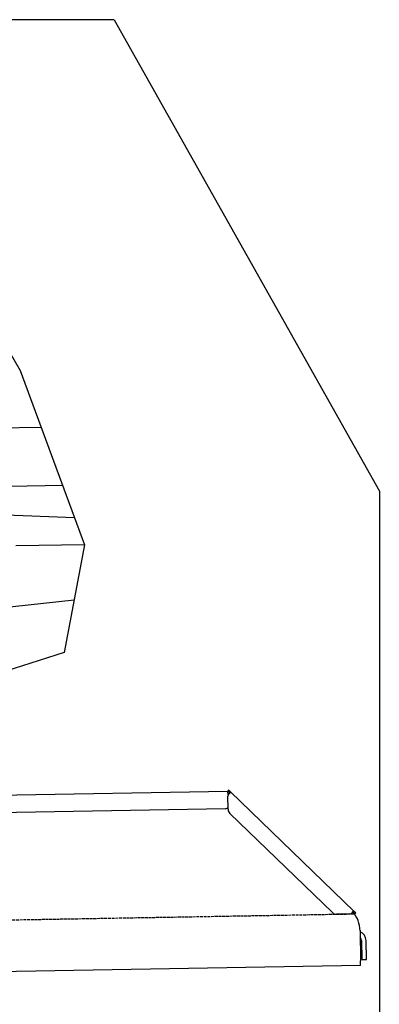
# Model space of a CAD drawing. Extents: x 1073 to 6773, y 5991 to 11616.
# Tile 58 of 58: x 5662 to 6273, y 9945 to 11616. Entities that reach past the tile are written whole.
import ezdxf

# ---------------------------------------------------------------- set-up
doc = ezdxf.new("R2010")
doc.units = 0
doc.linetypes.add('GEN3', pattern=[6.25, 5, -1.25])
doc.layers.get('0').update_dxf_attribs({"linetype": 'CONTINUOUS'})
for name, color, linetype in [('3', 6, 'GEN3'), ('AM_0', 7, 'CONTINUOUS'), ('CAR', 10, 'CONTINUOUS')]:
    doc.layers.add(name, color=color, linetype=linetype)

msp = doc.modelspace()

# ---------------------------------------------------------------- linework, layer by layer
for p, q in [((5822.8, 11615.9), (2672.8, 11615.9)), ((6272.8, 10815.9), (6272.8, 8015.9)), ((4651, 10283), (6015.8, 10306.8)), ((6017, 10308.5), (6015.6, 10307.1)), ((6017.4, 10305.4), (6015.6, 10307.1)), ((6016.1, 10275.9), (6015.7, 10298.4)), ((6016, 10300), (6015.8, 10306.8)), ((6017, 10308.5), (6018.8, 10306.8)), ((6018.9, 10303.9), (6017.4, 10305.4)), ((6018.8, 10306.8), (6020.3, 10305.3)), ((6018.9, 10303.9), (6019.2, 10304.3)), ((6019.2, 10304.3), (6020.3, 10305.3)), ((6020.3, 10305.3), (6229.5, 10103.3)), ((6011.4, 10276.8), (4656.6, 10253.1)), ((6193, 10101), (6019.2, 10268.9)), ((6222.7, 10098.5), (6200.2, 10098.1)), ((6228.5, 10102.3), (6228.1, 10101.9)), ((6229.6, 10100.4), (6228.1, 10101.9)), ((6229.5, 10103.3), (6228.5, 10102.3)), ((6229.5, 10103.3), (6231, 10101.9)), ((6231.4, 10098.7), (6229.6, 10100.4)), ((6231, 10101.9), (6232.8, 10100.1)), ((6231.4, 10098.7), (6232.8, 10100.1)), ((6240, 10070), (6240.9, 10018.7)), ((6242.3, 10053.2), (6242.9, 10020.8)), ((6250.9, 10021), (6250.3, 10053.3)), ((6241, 10010.7), (4741.3, 9984.5)), ((6241, 10010.7), (6240.9, 10018.7)), ((6242.9, 10020.8), (6250.9, 10021))]:
    msp.add_line(p, q)
for points in [[(6017.3, 10302.1, 0), (6017.2, 10302.1, 0), (6017.2, 10302.1, 0), (6017.2, 10302.1, 0), (6017.2, 10302.1, 0), (6017.2, 10302.1, 0), (6017.2, 10302.1, 0), (6017.2, 10302.1, 0), (6017.2, 10302.1, 0), (6017.2, 10302.2, 0), (6017.2, 10302.2, 0), (6017.2, 10302.2, 0), (6017.1, 10302.2, 0), (6017.1, 10302.2, 0), (6017.1, 10302.2, 0), (6017.1, 10302.2, 0), (6017.1, 10302.2, 0), (6017.1, 10302.2, 0), (6017.1, 10302.2, 0), (6017.1, 10302.2, 0), (6017.1, 10302.2, 0), (6017.1, 10302.2, 0), (6017.1, 10302.2, 0), (6017.1, 10302.2, 0), (6017.1, 10302.2, 0), (6017, 10302.2, 0), (6017, 10302.2, 0), (6017, 10302.2, 0), (6017, 10302.2, 0), (6017, 10302.2, 0), (6017, 10302.2, 0), (6017, 10302.2, 0), (6017, 10302.2, 0), (6017, 10302.2, 0), (6017, 10302.2, 0), (6017, 10302.2, 0), (6016.9, 10302.3, 0), (6016.9, 10302.3, 0), (6016.9, 10302.3, 0), (6016.9, 10302.3, 0), (6016.9, 10302.3, 0), (6016.9, 10302.3, 0), (6016.9, 10302.3, 0), (6016.9, 10302.3, 0), (6016.9, 10302.3, 0), (6016.9, 10302.3, 0), (6016.9, 10302.3, 0), (6016.9, 10302.3, 0), (6016.9, 10302.3, 0), (6016.8, 10302.3, 0), (6016.8, 10302.3, 0), (6016.8, 10302.3, 0), (6016.8, 10302.3, 0), (6016.8, 10302.3, 0), (6016.8, 10302.3, 0), (6016.8, 10302.3, 0), (6016.8, 10302.3, 0), (6016.8, 10302.3, 0), (6016.8, 10302.3, 0), (6016.8, 10302.3, 0), (6016.8, 10302.3, 0), (6016.8, 10302.3, 0), (6016.7, 10302.3, 0), (6016.7, 10302.3, 0), (6016.7, 10302.4, 0), (6016.7, 10302.4, 0), (6016.7, 10302.4, 0), (6016.7, 10302.4, 0), (6016.7, 10302.4, 0), (6016.7, 10302.4, 0), (6016.7, 10302.4, 0), (6016.7, 10302.4, 0), (6016.7, 10302.4, 0), (6016.7, 10302.4, 0), (6016.7, 10302.4, 0), (6016.6, 10302.4, 0), (6016.6, 10302.4, 0), (6016.6, 10302.4, 0), (6016.6, 10302.4, 0), (6016.6, 10302.4, 0), (6016.6, 10302.4, 0), (6016.6, 10302.4, 0), (6016.6, 10302.4, 0), (6016.6, 10302.4, 0), (6016.6, 10302.4, 0), (6016.6, 10302.4, 0), (6016.6, 10302.4, 0), (6016.6, 10302.4, 0), (6016.6, 10302.4, 0), (6016.6, 10302.4, 0), (6016.6, 10302.4, 0), (6016.5, 10302.4, 0), (6016.5, 10302.4, 0), (6016.5, 10302.5, 0), (6016.5, 10302.5, 0), (6016.5, 10302.5, 0), (6016.5, 10302.5, 0), (6016.5, 10302.5, 0), (6016.5, 10302.5, 0), (6016.5, 10302.5, 0), (6016.5, 10302.5, 0), (6016.5, 10302.5, 0), (6016.5, 10302.5, 0), (6016.5, 10302.5, 0), (6016.5, 10302.5, 0), (6016.5, 10302.5, 0), (6016.4, 10302.5, 0), (6016.4, 10302.5, 0), (6016.4, 10302.5, 0), (6016.4, 10302.5, 0), (6016.4, 10302.5, 0), (6016.4, 10302.5, 0), (6016.4, 10302.5, 0), (6016.4, 10302.5, 0), (6016.4, 10302.5, 0), (6016.4, 10302.5, 0), (6016.4, 10302.5, 0), (6016.4, 10302.5, 0), (6016.4, 10302.5, 0), (6016.4, 10302.5, 0), (6016.4, 10302.5, 0), (6016.4, 10302.5, 0), (6016.4, 10302.5, 0), (6016.4, 10302.5, 0), (6016.4, 10302.5, 0), (6016.4, 10302.5, 0), (6016.4, 10302.6, 0), (6016.3, 10302.6, 0), (6016.3, 10302.6, 0), (6016.3, 10302.6, 0), (6016.3, 10302.6, 0), (6016.3, 10302.6, 0), (6016.3, 10302.6, 0), (6016.3, 10302.6, 0), (6016.3, 10302.6, 0), (6016.3, 10302.6, 0), (6016.3, 10302.6, 0), (6016.3, 10302.6, 0), (6016.3, 10302.6, 0), (6016.3, 10302.6, 0), (6016.3, 10302.6, 0), (6016.3, 10302.6, 0), (6016.3, 10302.6, 0), (6016.3, 10302.6, 0), (6016.3, 10302.6, 0), (6016.3, 10302.6, 0), (6016.3, 10302.6, 0), (6016.2, 10302.6, 0), (6016.2, 10302.6, 0), (6016.2, 10302.6, 0), (6016.2, 10302.6, 0), (6016.2, 10302.6, 0), (6016.2, 10302.6, 0), (6016.2, 10302.6, 0), (6016.2, 10302.6, 0), (6016.2, 10302.6, 0), (6016.2, 10302.6, 0), (6016.2, 10302.6, 0), (6016.2, 10302.6, 0), (6016.2, 10302.6, 0), (6016.2, 10302.6, 0), (6016.2, 10302.6, 0), (6016.2, 10302.6, 0), (6016.2, 10302.6, 0), (6016.2, 10302.6, 0), (6016.2, 10302.6, 0), (6016.2, 10302.7, 0), (6016.2, 10302.7, 0), (6016.2, 10302.7, 0), (6016.2, 10302.7, 0), (6016.2, 10302.7, 0), (6016.2, 10302.7, 0), (6016.2, 10302.7, 0), (6016.2, 10302.7, 0), (6016.1, 10302.7, 0), (6016.1, 10302.7, 0), (6016.1, 10302.7, 0), (6016.1, 10302.7, 0), (6016.1, 10302.7, 0), (6016.1, 10302.7, 0), (6016.1, 10302.7, 0), (6016.1, 10302.7, 0), (6016.1, 10302.7, 0), (6016.1, 10302.7, 0), (6016.1, 10302.7, 0), (6016.1, 10302.7, 0), (6016.1, 10302.7, 0), (6016.1, 10302.7, 0), (6016.1, 10302.7, 0), (6016.1, 10302.7, 0), (6016.1, 10302.7, 0), (6016.1, 10302.7, 0), (6016.1, 10302.7, 0), (6016.1, 10302.7, 0), (6016.1, 10302.7, 0), (6016.1, 10302.7, 0), (6016.1, 10302.7, 0), (6016.1, 10302.7, 0), (6016.1, 10302.7, 0), (6016.1, 10302.7, 0), (6016.1, 10302.7, 0), (6016.1, 10302.7, 0), (6016.1, 10302.7, 0), (6016.1, 10302.7, 0), (6016.1, 10302.7, 0), (6016.1, 10302.7, 0), (6016.1, 10302.7, 0), (6016.1, 10302.7, 0), (6016.1, 10302.7, 0), (6016.1, 10302.7, 0), (6016.1, 10302.7, 0), (6016, 10302.7, 0), (6016, 10302.7, 0), (6016, 10302.7, 0), (6016, 10302.7, 0), (6016, 10302.7, 0), (6016, 10302.7, 0), (6016, 10302.7, 0), (6016, 10302.8, 0), (6016, 10302.8, 0), (6016, 10302.8, 0), (6016, 10302.8, 0), (6016, 10302.8, 0), (6016, 10302.8, 0), (6016, 10302.8, 0), (6016, 10302.8, 0), (6016, 10302.8, 0), (6016, 10302.8, 0), (6016, 10302.8, 0), (6016, 10302.8, 0), (6016, 10302.8, 0), (6016, 10302.8, 0), (6016, 10302.8, 0), (6016, 10302.8, 0), (6016, 10302.8, 0), (6016, 10302.8, 0), (6016, 10302.8, 0), (6016, 10302.8, 0), (6016, 10302.8, 0), (6016, 10302.8, 0), (6016, 10302.8, 0), (6016, 10302.8, 0), (6016, 10302.8, 0), (6016, 10302.8, 0), (6016, 10302.8, 0), (6016, 10302.8, 0), (6016, 10302.8, 0), (6016, 10302.8, 0), (6016, 10302.8, 0), (6016, 10302.8, 0), (6016, 10302.8, 0), (6016, 10302.8, 0), (6016, 10302.8, 0), (6016, 10302.8, 0), (6016, 10302.8, 0), (6016, 10302.8, 0), (6015.9, 10302.8, 0), (6015.9, 10302.8, 0), (6015.9, 10302.8, 0), (6015.9, 10302.8, 0), (6015.9, 10302.8, 0), (6015.9, 10302.8, 0), (6015.9, 10302.8, 0), (6015.9, 10302.8, 0), (6015.9, 10302.8, 0), (6015.9, 10302.8, 0), (6015.9, 10302.8, 0), (6015.9, 10302.8, 0), (6015.9, 10302.8, 0), (6015.9, 10302.8, 0), (6015.9, 10302.8, 0), (6015.9, 10302.8, 0), (6015.9, 10302.8, 0), (6015.9, 10302.8, 0), (6015.9, 10302.8, 0), (6015.9, 10302.8, 0), (6015.9, 10302.8, 0), (6015.9, 10302.8, 0), (6015.9, 10302.8, 0), (6015.9, 10302.8, 0), (6015.9, 10302.8, 0), (6015.9, 10302.8, 0), (6015.9, 10302.8, 0), (6015.9, 10302.8, 0), (6015.9, 10302.8, 0), (6015.9, 10302.8, 0), (6015.9, 10302.8, 0), (6015.9, 10302.8, 0), (6015.9, 10302.8, 0), (6015.9, 10302.8, 0), (6015.9, 10302.8, 0), (6015.9, 10302.8, 0), (6015.9, 10302.8, 0), (6015.9, 10302.8, 0), (6015.9, 10302.8, 0), (6015.9, 10302.8, 0), (6015.9, 10302.8, 0), (6015.9, 10302.8, 0), (6015.9, 10302.8, 0), (6015.9, 10302.8, 0), (6015.9, 10302.8, 0), (6015.9, 10302.8, 0), (6015.9, 10302.8, 0), (6015.9, 10302.8, 0), (6015.9, 10302.8, 0), (6015.9, 10302.8, 0), (6015.9, 10302.8, 0), (6015.9, 10302.8, 0), (6015.9, 10302.8, 0), (6015.9, 10302.8, 0), (6015.9, 10302.8, 0), (6015.9, 10302.8, 0), (6015.9, 10302.8, 0), (6015.9, 10302.8, 0), (6015.9, 10302.8, 0), (6015.9, 10302.8, 0), (6015.9, 10302.8, 0), (6015.9, 10302.8, 0), (6015.9, 10302.8, 0), (6015.9, 10302.8, 0)], [(6018.4, 10303.1, 0), (6018.4, 10303.1, 0), (6018.4, 10303.1, 0), (6018.4, 10303.1, 0), (6018.4, 10303.1, 0), (6018.4, 10303.1, 0), (6018.4, 10303.1, 0), (6018.4, 10303.1, 0), (6018.4, 10303.1, 0), (6018.4, 10303.1, 0), (6018.4, 10303, 0), (6018.4, 10303, 0), (6018.4, 10303, 0), (6018.4, 10303, 0), (6018.4, 10303, 0), (6018.4, 10303, 0), (6018.4, 10303, 0), (6018.3, 10303, 0), (6018.3, 10303, 0), (6018.3, 10303, 0), (6018.3, 10303, 0), (6018.3, 10303, 0), (6018.3, 10303, 0), (6018.3, 10303, 0), (6018.3, 10303, 0), (6018.3, 10303, 0), (6018.3, 10303, 0), (6018.3, 10303, 0), (6018.3, 10303, 0), (6018.3, 10303, 0), (6018.3, 10303, 0), (6018.3, 10303, 0), (6018.3, 10303, 0), (6018.3, 10303, 0), (6018.3, 10303, 0), (6018.3, 10303, 0), (6018.3, 10303, 0), (6018.2, 10303, 0), (6018.2, 10303, 0), (6018.2, 10302.9, 0), (6018.2, 10302.9, 0), (6018.2, 10302.9, 0), (6018.2, 10302.9, 0), (6018.2, 10302.9, 0), (6018.2, 10302.9, 0), (6018.2, 10302.9, 0), (6018.2, 10302.9, 0), (6018.2, 10302.9, 0), (6018.2, 10302.9, 0), (6018.2, 10302.9, 0), (6018.2, 10302.9, 0), (6018.2, 10302.9, 0), (6018.2, 10302.9, 0), (6018.2, 10302.9, 0), (6018.2, 10302.9, 0), (6018.2, 10302.9, 0), (6018.2, 10302.9, 0), (6018.2, 10302.9, 0), (6018.2, 10302.9, 0), (6018.1, 10302.9, 0), (6018.1, 10302.9, 0), (6018.1, 10302.9, 0), (6018.1, 10302.9, 0), (6018.1, 10302.9, 0), (6018.1, 10302.9, 0), (6018.1, 10302.9, 0), (6018.1, 10302.9, 0), (6018.1, 10302.9, 0), (6018.1, 10302.8, 0), (6018.1, 10302.8, 0), (6018.1, 10302.8, 0), (6018.1, 10302.8, 0), (6018.1, 10302.8, 0), (6018.1, 10302.8, 0), (6018.1, 10302.8, 0), (6018.1, 10302.8, 0), (6018.1, 10302.8, 0), (6018.1, 10302.8, 0), (6018.1, 10302.8, 0), (6018.1, 10302.8, 0), (6018.1, 10302.8, 0), (6018.1, 10302.8, 0), (6018.1, 10302.8, 0), (6018, 10302.8, 0), (6018, 10302.8, 0), (6018, 10302.8, 0), (6018, 10302.8, 0), (6018, 10302.8, 0), (6018, 10302.8, 0), (6018, 10302.8, 0), (6018, 10302.8, 0), (6018, 10302.8, 0), (6018, 10302.8, 0), (6018, 10302.8, 0), (6018, 10302.8, 0), (6018, 10302.8, 0), (6018, 10302.7, 0), (6018, 10302.7, 0), (6018, 10302.7, 0), (6018, 10302.7, 0), (6018, 10302.7, 0), (6018, 10302.7, 0), (6018, 10302.7, 0), (6017.9, 10302.7, 0), (6017.9, 10302.7, 0), (6017.9, 10302.7, 0), (6017.9, 10302.7, 0), (6017.9, 10302.7, 0), (6017.9, 10302.7, 0), (6017.9, 10302.7, 0), (6017.9, 10302.7, 0), (6017.9, 10302.7, 0), (6017.9, 10302.7, 0), (6017.9, 10302.7, 0), (6017.9, 10302.7, 0), (6017.9, 10302.7, 0), (6017.9, 10302.7, 0), (6017.9, 10302.7, 0), (6017.9, 10302.7, 0), (6017.9, 10302.7, 0), (6017.9, 10302.7, 0), (6017.9, 10302.7, 0), (6017.9, 10302.7, 0), (6017.9, 10302.6, 0), (6017.9, 10302.6, 0), (6017.9, 10302.6, 0), (6017.9, 10302.6, 0), (6017.9, 10302.6, 0), (6017.8, 10302.6, 0), (6017.8, 10302.6, 0), (6017.8, 10302.6, 0), (6017.8, 10302.6, 0), (6017.8, 10302.6, 0), (6017.8, 10302.6, 0), (6017.8, 10302.6, 0), (6017.8, 10302.6, 0), (6017.8, 10302.6, 0), (6017.8, 10302.6, 0), (6017.8, 10302.6, 0), (6017.8, 10302.6, 0), (6017.8, 10302.6, 0), (6017.8, 10302.6, 0), (6017.8, 10302.6, 0), (6017.8, 10302.6, 0), (6017.8, 10302.6, 0), (6017.8, 10302.6, 0), (6017.8, 10302.6, 0), (6017.8, 10302.6, 0), (6017.8, 10302.6, 0), (6017.8, 10302.6, 0), (6017.7, 10302.5, 0), (6017.7, 10302.5, 0), (6017.7, 10302.5, 0), (6017.7, 10302.5, 0), (6017.7, 10302.5, 0), (6017.7, 10302.5, 0), (6017.7, 10302.5, 0), (6017.7, 10302.5, 0), (6017.7, 10302.5, 0), (6017.7, 10302.5, 0), (6017.7, 10302.5, 0), (6017.7, 10302.5, 0), (6017.7, 10302.5, 0), (6017.7, 10302.5, 0), (6017.7, 10302.5, 0), (6017.7, 10302.5, 0), (6017.7, 10302.5, 0), (6017.7, 10302.5, 0), (6017.7, 10302.5, 0), (6017.7, 10302.5, 0), (6017.7, 10302.5, 0), (6017.6, 10302.5, 0), (6017.6, 10302.5, 0), (6017.6, 10302.5, 0), (6017.6, 10302.5, 0), (6017.6, 10302.5, 0), (6017.6, 10302.4, 0), (6017.6, 10302.4, 0), (6017.6, 10302.4, 0), (6017.6, 10302.4, 0), (6017.6, 10302.4, 0), (6017.6, 10302.4, 0), (6017.6, 10302.4, 0), (6017.6, 10302.4, 0), (6017.6, 10302.4, 0), (6017.6, 10302.4, 0), (6017.6, 10302.4, 0), (6017.6, 10302.4, 0), (6017.6, 10302.4, 0), (6017.6, 10302.4, 0), (6017.6, 10302.4, 0), (6017.6, 10302.4, 0)], [(6020.3, 10305.3, 0), (6020.3, 10305.3, 0), (6020.3, 10305.3, 0), (6020.3, 10305.3, 0), (6020.3, 10305.3, 0), (6020.3, 10305.3, 0), (6020.3, 10305.3, 0), (6020.3, 10305.3, 0), (6020.3, 10305.3, 0), (6020.3, 10305.3, 0), (6020.3, 10305.3, 0), (6020.3, 10305.3, 0), (6020.3, 10305.3, 0), (6020.3, 10305.3, 0), (6020.3, 10305.3, 0), (6020.3, 10305.3, 0), (6020.3, 10305.3, 0), (6020.3, 10305.3, 0), (6020.3, 10305.3, 0), (6020.3, 10305.3, 0), (6020.3, 10305.3, 0), (6020.3, 10305.3, 0), (6020.3, 10305.3, 0), (6020.3, 10305.3, 0), (6020.3, 10305.3, 0), (6020.3, 10305.3, 0), (6020.3, 10305.3, 0), (6020.3, 10305.3, 0), (6020.3, 10305.3, 0), (6020.3, 10305.3, 0), (6020.3, 10305.3, 0), (6020.3, 10305.3, 0), (6020.3, 10305.3, 0), (6020.3, 10305.2, 0), (6020.3, 10305.2, 0), (6020.3, 10305.2, 0), (6020.3, 10305.2, 0), (6020.3, 10305.2, 0), (6020.3, 10305.2, 0), (6020.3, 10305.2, 0), (6020.3, 10305.2, 0), (6020.3, 10305.2, 0), (6020.3, 10305.2, 0), (6020.3, 10305.2, 0), (6020.3, 10305.2, 0), (6020.3, 10305.2, 0), (6020.3, 10305.2, 0), (6020.3, 10305.2, 0), (6020.3, 10305.2, 0), (6020.3, 10305.2, 0), (6020.3, 10305.2, 0), (6020.3, 10305.2, 0), (6020.3, 10305.2, 0), (6020.3, 10305.2, 0), (6020.3, 10305.2, 0), (6020.3, 10305.2, 0), (6020.3, 10305.2, 0), (6020.3, 10305.2, 0), (6020.3, 10305.2, 0), (6020.3, 10305.2, 0), (6020.3, 10305.2, 0), (6020.3, 10305.2, 0), (6020.3, 10305.1, 0), (6020.3, 10305.1, 0), (6020.3, 10305.1, 0), (6020.3, 10305.1, 0), (6020.3, 10305.1, 0), (6020.3, 10305.1, 0), (6020.3, 10305.1, 0), (6020.3, 10305.1, 0), (6020.3, 10305.1, 0), (6020.3, 10305.1, 0), (6020.3, 10305.1, 0), (6020.3, 10305.1, 0), (6020.3, 10305.1, 0), (6020.3, 10305.1, 0), (6020.3, 10305.1, 0), (6020.3, 10305.1, 0), (6020.3, 10305.1, 0), (6020.3, 10305.1, 0), (6020.3, 10305.1, 0), (6020.3, 10305.1, 0), (6020.3, 10305.1, 0), (6020.3, 10305.1, 0), (6020.3, 10305.1, 0), (6020.3, 10305.1, 0), (6020.3, 10305.1, 0), (6020.3, 10305, 0), (6020.3, 10305, 0), (6020.3, 10305, 0), (6020.3, 10305, 0), (6020.3, 10305, 0), (6020.3, 10305, 0), (6020.3, 10305, 0), (6020.3, 10305, 0), (6020.3, 10305, 0), (6020.3, 10305, 0), (6020.3, 10305, 0), (6020.3, 10305, 0), (6020.3, 10305, 0), (6020.3, 10305, 0), (6020.3, 10305, 0), (6020.3, 10305, 0), (6020.3, 10305, 0), (6020.3, 10305, 0), (6020.3, 10305, 0), (6020.3, 10305, 0), (6020.3, 10305, 0), (6020.3, 10305, 0), (6020.3, 10304.9, 0), (6020.3, 10304.9, 0), (6020.3, 10304.9, 0), (6020.3, 10304.9, 0), (6020.3, 10304.9, 0), (6020.3, 10304.9, 0), (6020.3, 10304.9, 0), (6020.3, 10304.9, 0), (6020.3, 10304.9, 0), (6020.3, 10304.9, 0), (6020.3, 10304.9, 0), (6020.3, 10304.9, 0), (6020.3, 10304.9, 0), (6020.3, 10304.9, 0), (6020.3, 10304.9, 0), (6020.3, 10304.9, 0), (6020.3, 10304.9, 0), (6020.3, 10304.9, 0), (6020.2, 10304.9, 0), (6020.2, 10304.9, 0), (6020.2, 10304.8, 0), (6020.2, 10304.8, 0), (6020.2, 10304.8, 0), (6020.2, 10304.8, 0), (6020.2, 10304.8, 0), (6020.2, 10304.8, 0), (6020.2, 10304.8, 0), (6020.2, 10304.8, 0), (6020.2, 10304.8, 0), (6020.2, 10304.8, 0), (6020.2, 10304.8, 0), (6020.2, 10304.8, 0), (6020.2, 10304.8, 0), (6020.2, 10304.8, 0), (6020.2, 10304.8, 0), (6020.2, 10304.8, 0), (6020.2, 10304.8, 0), (6020.2, 10304.8, 0), (6020.2, 10304.8, 0), (6020.2, 10304.7, 0), (6020.2, 10304.7, 0), (6020.2, 10304.7, 0), (6020.2, 10304.7, 0), (6020.2, 10304.7, 0), (6020.2, 10304.7, 0), (6020.2, 10304.7, 0), (6020.2, 10304.7, 0), (6020.2, 10304.7, 0), (6020.2, 10304.7, 0), (6020.1, 10304.7, 0), (6020.1, 10304.7, 0), (6020.1, 10304.7, 0), (6020.1, 10304.7, 0), (6020.1, 10304.7, 0), (6020.1, 10304.7, 0), (6020.1, 10304.7, 0), (6020.1, 10304.6, 0), (6020.1, 10304.6, 0), (6020.1, 10304.6, 0), (6020.1, 10304.6, 0), (6020.1, 10304.6, 0), (6020.1, 10304.6, 0), (6020.1, 10304.6, 0), (6020.1, 10304.6, 0), (6020.1, 10304.6, 0), (6020.1, 10304.6, 0), (6020.1, 10304.6, 0), (6020.1, 10304.6, 0), (6020.1, 10304.6, 0), (6020.1, 10304.6, 0), (6020.1, 10304.6, 0), (6020.1, 10304.6, 0), (6020.1, 10304.6, 0), (6020.1, 10304.5, 0), (6020, 10304.5, 0), (6020, 10304.5, 0), (6020, 10304.5, 0), (6020, 10304.5, 0), (6020, 10304.5, 0), (6020, 10304.5, 0), (6020, 10304.5, 0), (6020, 10304.5, 0), (6020, 10304.5, 0), (6020, 10304.5, 0), (6020, 10304.5, 0), (6020, 10304.5, 0), (6020, 10304.5, 0), (6020, 10304.5, 0), (6020, 10304.5, 0), (6020, 10304.4, 0), (6020, 10304.4, 0), (6019.9, 10304.4, 0), (6019.9, 10304.4, 0), (6019.9, 10304.4, 0), (6019.9, 10304.4, 0), (6019.9, 10304.4, 0), (6019.9, 10304.4, 0), (6019.9, 10304.4, 0), (6019.9, 10304.4, 0), (6019.9, 10304.4, 0), (6019.9, 10304.4, 0), (6019.9, 10304.4, 0), (6019.9, 10304.4, 0), (6019.9, 10304.4, 0), (6019.9, 10304.3, 0), (6019.9, 10304.3, 0), (6019.9, 10304.3, 0), (6019.9, 10304.3, 0), (6019.9, 10304.3, 0), (6019.9, 10304.3, 0), (6019.8, 10304.3, 0), (6019.8, 10304.3, 0), (6019.8, 10304.3, 0), (6019.8, 10304.3, 0), (6019.8, 10304.3, 0), (6019.8, 10304.3, 0), (6019.8, 10304.3, 0), (6019.8, 10304.3, 0), (6019.8, 10304.3, 0), (6019.8, 10304.2, 0), (6019.8, 10304.2, 0), (6019.8, 10304.2, 0), (6019.8, 10304.2, 0), (6019.8, 10304.2, 0), (6019.8, 10304.2, 0), (6019.7, 10304.2, 0), (6019.7, 10304.2, 0), (6019.7, 10304.2, 0), (6019.7, 10304.2, 0), (6019.7, 10304.2, 0), (6019.7, 10304.2, 0), (6019.7, 10304.2, 0), (6019.7, 10304.2, 0), (6019.7, 10304.2, 0), (6019.7, 10304.1, 0), (6019.7, 10304.1, 0), (6019.7, 10304.1, 0), (6019.7, 10304.1, 0), (6019.6, 10304.1, 0), (6019.6, 10304.1, 0), (6019.6, 10304.1, 0), (6019.6, 10304.1, 0), (6019.6, 10304.1, 0), (6019.6, 10304.1, 0), (6019.6, 10304.1, 0), (6019.6, 10304.1, 0), (6019.6, 10304.1, 0), (6019.6, 10304.1, 0), (6019.6, 10304, 0), (6019.6, 10304, 0), (6019.6, 10304, 0), (6019.6, 10304, 0), (6019.6, 10304, 0), (6019.5, 10304, 0), (6019.5, 10304, 0), (6019.5, 10304, 0), (6019.5, 10304, 0), (6019.5, 10304, 0), (6019.5, 10304, 0), (6019.5, 10304, 0), (6019.5, 10304, 0), (6019.5, 10303.9, 0), (6019.5, 10303.9, 0), (6019.5, 10303.9, 0), (6019.5, 10303.9, 0), (6019.4, 10303.9, 0), (6019.4, 10303.9, 0), (6019.4, 10303.9, 0), (6019.4, 10303.9, 0), (6019.4, 10303.9, 0), (6019.4, 10303.9, 0), (6019.4, 10303.9, 0), (6019.4, 10303.9, 0), (6019.4, 10303.9, 0), (6019.4, 10303.9, 0), (6019.4, 10303.8, 0), (6019.4, 10303.8, 0), (6019.4, 10303.8, 0), (6019.3, 10303.8, 0), (6019.3, 10303.8, 0), (6019.3, 10303.8, 0), (6019.3, 10303.8, 0), (6019.3, 10303.8, 0), (6019.3, 10303.8, 0), (6019.3, 10303.8, 0), (6019.3, 10303.8, 0), (6019.3, 10303.8, 0), (6019.3, 10303.8, 0), (6019.3, 10303.7, 0), (6019.2, 10303.7, 0), (6019.2, 10303.7, 0), (6019.2, 10303.7, 0), (6019.2, 10303.7, 0), (6019.2, 10303.7, 0), (6019.2, 10303.7, 0), (6019.2, 10303.7, 0), (6019.2, 10303.7, 0), (6019.2, 10303.7, 0), (6019.2, 10303.7, 0), (6019.2, 10303.7, 0), (6019.1, 10303.7, 0), (6019.1, 10303.6, 0), (6019.1, 10303.6, 0), (6019.1, 10303.6, 0), (6019.1, 10303.6, 0), (6019.1, 10303.6, 0), (6019.1, 10303.6, 0), (6019.1, 10303.6, 0), (6019.1, 10303.6, 0), (6019.1, 10303.6, 0), (6019.1, 10303.6, 0), (6019.1, 10303.6, 0), (6019, 10303.6, 0), (6019, 10303.6, 0), (6019, 10303.5, 0), (6019, 10303.5, 0), (6019, 10303.5, 0), (6019, 10303.5, 0), (6019, 10303.5, 0), (6019, 10303.5, 0), (6019, 10303.5, 0), (6019, 10303.5, 0), (6018.9, 10303.5, 0), (6018.9, 10303.5, 0), (6018.9, 10303.5, 0), (6018.9, 10303.5, 0), (6018.9, 10303.5, 0), (6018.9, 10303.4, 0), (6018.9, 10303.4, 0), (6018.9, 10303.4, 0), (6018.9, 10303.4, 0), (6018.9, 10303.4, 0), (6018.9, 10303.4, 0), (6018.8, 10303.4, 0), (6018.8, 10303.4, 0), (6018.8, 10303.4, 0), (6018.8, 10303.4, 0), (6018.8, 10303.4, 0), (6018.8, 10303.4, 0), (6018.8, 10303.4, 0), (6018.8, 10303.3, 0), (6018.8, 10303.3, 0), (6018.8, 10303.3, 0), (6018.7, 10303.3, 0), (6018.7, 10303.3, 0), (6018.7, 10303.3, 0), (6018.7, 10303.3, 0), (6018.7, 10303.3, 0), (6018.7, 10303.3, 0), (6018.7, 10303.3, 0), (6018.7, 10303.3, 0), (6018.7, 10303.3, 0), (6018.6, 10303.3, 0), (6018.6, 10303.2, 0), (6018.6, 10303.2, 0), (6018.6, 10303.2, 0), (6018.6, 10303.2, 0), (6018.6, 10303.2, 0), (6018.6, 10303.2, 0), (6018.6, 10303.2, 0), (6018.6, 10303.2, 0), (6018.6, 10303.2, 0), (6018.6, 10303.2, 0), (6018.5, 10303.2, 0), (6018.5, 10303.2, 0), (6018.5, 10303.2, 0), (6018.5, 10303.1, 0), (6018.5, 10303.1, 0), (6018.5, 10303.1, 0), (6018.5, 10303.1, 0), (6018.5, 10303.1, 0), (6018.4, 10303.1, 0), (6018.4, 10303.1, 0), (6018.4, 10303.1, 0), (6018.4, 10303.1, 0)], [(6019, 10303.5, 0), (6019, 10303.5, 0), (6019, 10303.5, 0), (6019, 10303.5, 0), (6019, 10303.5, 0), (6019, 10303.5, 0), (6019, 10303.5, 0), (6019, 10303.5, 0), (6019, 10303.5, 0), (6019, 10303.5, 0), (6019, 10303.5, 0), (6019, 10303.5, 0), (6019, 10303.5, 0), (6019, 10303.5, 0), (6019, 10303.5, 0), (6019, 10303.5, 0), (6019, 10303.5, 0), (6019, 10303.5, 0), (6019, 10303.5, 0), (6019, 10303.5, 0), (6019, 10303.5, 0), (6019, 10303.5, 0), (6019, 10303.5, 0), (6019, 10303.6, 0), (6019, 10303.6, 0), (6019, 10303.6, 0), (6019, 10303.6, 0), (6019, 10303.6, 0), (6019, 10303.6, 0), (6019, 10303.6, 0), (6019, 10303.6, 0), (6019, 10303.6, 0), (6019, 10303.6, 0), (6019, 10303.6, 0), (6019, 10303.6, 0), (6019, 10303.6, 0), (6019, 10303.6, 0), (6019, 10303.6, 0), (6019, 10303.6, 0), (6019, 10303.6, 0), (6019, 10303.6, 0), (6019, 10303.6, 0), (6019, 10303.6, 0), (6019, 10303.6, 0), (6019, 10303.6, 0), (6019, 10303.6, 0), (6019, 10303.6, 0), (6019, 10303.6, 0), (6019, 10303.6, 0), (6019, 10303.6, 0), (6019, 10303.6, 0), (6019, 10303.6, 0), (6019, 10303.6, 0), (6019, 10303.6, 0), (6019, 10303.6, 0), (6019, 10303.6, 0), (6019, 10303.6, 0), (6019, 10303.6, 0), (6019, 10303.6, 0), (6019, 10303.6, 0), (6019, 10303.6, 0), (6019, 10303.6, 0), (6019, 10303.6, 0), (6019, 10303.6, 0), (6019, 10303.6, 0), (6019, 10303.6, 0), (6019, 10303.6, 0), (6019, 10303.6, 0), (6019, 10303.6, 0), (6019, 10303.6, 0), (6019, 10303.6, 0), (6019, 10303.6, 0), (6019, 10303.6, 0), (6019, 10303.6, 0), (6019, 10303.6, 0), (6019, 10303.6, 0), (6019, 10303.6, 0), (6019, 10303.6, 0), (6019, 10303.6, 0), (6019, 10303.6, 0), (6019, 10303.6, 0), (6019, 10303.6, 0), (6019, 10303.7, 0), (6019, 10303.7, 0), (6019, 10303.7, 0), (6019, 10303.7, 0), (6019, 10303.7, 0), (6019, 10303.7, 0), (6019, 10303.7, 0), (6019, 10303.7, 0), (6019, 10303.7, 0), (6019, 10303.7, 0), (6019, 10303.7, 0), (6019, 10303.7, 0), (6019, 10303.7, 0), (6019, 10303.7, 0), (6019, 10303.7, 0), (6019, 10303.7, 0), (6019, 10303.7, 0), (6019, 10303.7, 0), (6019, 10303.7, 0), (6019, 10303.7, 0), (6019, 10303.7, 0), (6019, 10303.7, 0), (6019, 10303.7, 0), (6019, 10303.7, 0), (6019, 10303.7, 0), (6019, 10303.7, 0), (6019, 10303.7, 0), (6019, 10303.7, 0), (6019, 10303.7, 0), (6019, 10303.7, 0), (6019, 10303.7, 0), (6019, 10303.7, 0), (6019, 10303.7, 0), (6019, 10303.7, 0), (6019, 10303.7, 0), (6019, 10303.7, 0), (6019, 10303.7, 0), (6019, 10303.7, 0), (6019, 10303.7, 0), (6019, 10303.7, 0), (6019, 10303.7, 0), (6019, 10303.7, 0), (6019, 10303.7, 0), (6019, 10303.7, 0), (6019, 10303.7, 0), (6019, 10303.7, 0), (6019, 10303.7, 0), (6019, 10303.7, 0), (6019, 10303.7, 0), (6019, 10303.7, 0), (6019, 10303.7, 0), (6019, 10303.7, 0), (6019, 10303.7, 0), (6019, 10303.7, 0), (6019, 10303.7, 0), (6019, 10303.7, 0), (6019, 10303.7, 0), (6019, 10303.7, 0), (6019, 10303.7, 0), (6019, 10303.7, 0), (6019, 10303.7, 0), (6019, 10303.7, 0), (6019, 10303.7, 0), (6019, 10303.7, 0), (6019, 10303.8, 0), (6019, 10303.8, 0), (6019, 10303.8, 0), (6019, 10303.8, 0), (6019, 10303.8, 0), (6019, 10303.8, 0), (6019, 10303.8, 0), (6019, 10303.8, 0), (6019, 10303.8, 0), (6019, 10303.8, 0), (6019, 10303.8, 0), (6019, 10303.8, 0), (6019, 10303.8, 0), (6019, 10303.8, 0), (6019, 10303.8, 0), (6019, 10303.8, 0), (6019, 10303.8, 0), (6019, 10303.8, 0), (6019, 10303.8, 0), (6019, 10303.8, 0), (6019, 10303.8, 0), (6019, 10303.8, 0), (6019, 10303.8, 0), (6019, 10303.8, 0), (6019, 10303.8, 0), (6019, 10303.8, 0), (6019, 10303.8, 0), (6019, 10303.8, 0), (6019, 10303.8, 0), (6019, 10303.8, 0), (6019, 10303.8, 0), (6019, 10303.8, 0), (6019, 10303.8, 0), (6019, 10303.8, 0), (6019, 10303.8, 0), (6018.9, 10303.8, 0), (6018.9, 10303.8, 0), (6018.9, 10303.8, 0), (6018.9, 10303.8, 0), (6018.9, 10303.8, 0), (6018.9, 10303.8, 0), (6018.9, 10303.8, 0), (6018.9, 10303.8, 0), (6018.9, 10303.8, 0), (6018.9, 10303.8, 0), (6018.9, 10303.8, 0), (6018.9, 10303.8, 0), (6018.9, 10303.8, 0), (6018.9, 10303.8, 0), (6018.9, 10303.8, 0), (6018.9, 10303.8, 0), (6018.9, 10303.8, 0), (6018.9, 10303.8, 0), (6018.9, 10303.8, 0), (6018.9, 10303.8, 0), (6018.9, 10303.8, 0), (6018.9, 10303.8, 0), (6018.9, 10303.8, 0), (6018.9, 10303.8, 0), (6018.9, 10303.8, 0), (6018.9, 10303.8, 0), (6018.9, 10303.8, 0), (6018.9, 10303.8, 0), (6018.9, 10303.8, 0), (6018.9, 10303.8, 0), (6018.9, 10303.8, 0), (6018.9, 10303.8, 0), (6018.9, 10303.8, 0), (6018.9, 10303.8, 0), (6018.9, 10303.9, 0), (6018.9, 10303.9, 0), (6018.9, 10303.9, 0), (6018.9, 10303.9, 0), (6018.9, 10303.9, 0), (6018.9, 10303.9, 0), (6018.9, 10303.9, 0), (6018.9, 10303.9, 0), (6018.9, 10303.9, 0), (6018.9, 10303.9, 0), (6018.9, 10303.9, 0), (6018.9, 10303.9, 0), (6018.9, 10303.9, 0), (6018.9, 10303.9, 0), (6018.9, 10303.9, 0), (6018.9, 10303.9, 0), (6018.9, 10303.9, 0), (6018.9, 10303.9, 0), (6018.9, 10303.9, 0), (6018.9, 10303.9, 0), (6018.9, 10303.9, 0), (6018.9, 10303.9, 0), (6018.9, 10303.9, 0), (6018.9, 10303.9, 0), (6018.9, 10303.9, 0), (6018.9, 10303.9, 0), (6018.9, 10303.9, 0), (6018.9, 10303.9, 0), (6018.9, 10303.9, 0), (6018.9, 10303.9, 0), (6018.9, 10303.9, 0), (6018.9, 10303.9, 0), (6018.9, 10303.9, 0), (6018.9, 10303.9, 0), (6018.9, 10303.9, 0), (6018.9, 10303.9, 0), (6018.9, 10303.9, 0), (6018.9, 10303.9, 0), (6018.9, 10303.9, 0), (6018.9, 10303.9, 0), (6018.9, 10303.9, 0)], [(6226.6, 10100.5, 0), (6226.6, 10100.5, 0), (6226.6, 10100.5, 0), (6226.6, 10100.5, 0), (6226.6, 10100.5, 0), (6226.6, 10100.5, 0), (6226.6, 10100.5, 0), (6226.6, 10100.5, 0), (6226.6, 10100.5, 0), (6226.6, 10100.6, 0), (6226.6, 10100.6, 0), (6226.6, 10100.6, 0), (6226.7, 10100.6, 0), (6226.7, 10100.6, 0), (6226.7, 10100.6, 0), (6226.7, 10100.6, 0), (6226.7, 10100.6, 0), (6226.7, 10100.6, 0), (6226.7, 10100.6, 0), (6226.7, 10100.6, 0), (6226.7, 10100.6, 0), (6226.7, 10100.6, 0), (6226.7, 10100.6, 0), (6226.7, 10100.6, 0), (6226.7, 10100.6, 0), (6226.7, 10100.6, 0), (6226.7, 10100.6, 0), (6226.7, 10100.6, 0), (6226.7, 10100.6, 0), (6226.7, 10100.6, 0), (6226.7, 10100.6, 0), (6226.7, 10100.7, 0), (6226.7, 10100.7, 0), (6226.7, 10100.7, 0), (6226.7, 10100.7, 0), (6226.7, 10100.7, 0), (6226.8, 10100.7, 0), (6226.8, 10100.7, 0), (6226.8, 10100.7, 0), (6226.8, 10100.7, 0), (6226.8, 10100.7, 0), (6226.8, 10100.7, 0), (6226.8, 10100.7, 0), (6226.8, 10100.7, 0), (6226.8, 10100.7, 0), (6226.8, 10100.7, 0), (6226.8, 10100.7, 0), (6226.8, 10100.7, 0), (6226.8, 10100.7, 0), (6226.8, 10100.7, 0), (6226.8, 10100.7, 0), (6226.8, 10100.7, 0), (6226.8, 10100.7, 0), (6226.8, 10100.8, 0), (6226.8, 10100.8, 0), (6226.8, 10100.8, 0), (6226.8, 10100.8, 0), (6226.8, 10100.8, 0), (6226.8, 10100.8, 0), (6226.8, 10100.8, 0), (6226.8, 10100.8, 0), (6226.8, 10100.8, 0), (6226.8, 10100.8, 0), (6226.8, 10100.8, 0), (6226.9, 10100.8, 0), (6226.9, 10100.8, 0), (6226.9, 10100.8, 0), (6226.9, 10100.8, 0), (6226.9, 10100.8, 0), (6226.9, 10100.8, 0), (6226.9, 10100.8, 0), (6226.9, 10100.8, 0), (6226.9, 10100.8, 0), (6226.9, 10100.8, 0), (6226.9, 10100.9, 0), (6226.9, 10100.9, 0), (6226.9, 10100.9, 0), (6226.9, 10100.9, 0), (6226.9, 10100.9, 0), (6226.9, 10100.9, 0), (6226.9, 10100.9, 0), (6226.9, 10100.9, 0), (6226.9, 10100.9, 0), (6226.9, 10100.9, 0), (6226.9, 10100.9, 0), (6226.9, 10100.9, 0), (6226.9, 10100.9, 0), (6226.9, 10100.9, 0), (6226.9, 10100.9, 0), (6226.9, 10100.9, 0), (6226.9, 10100.9, 0), (6226.9, 10100.9, 0), (6226.9, 10100.9, 0), (6226.9, 10100.9, 0), (6226.9, 10100.9, 0), (6227, 10100.9, 0), (6227, 10101, 0), (6227, 10101, 0), (6227, 10101, 0), (6227, 10101, 0), (6227, 10101, 0), (6227, 10101, 0), (6227, 10101, 0), (6227, 10101, 0), (6227, 10101, 0), (6227, 10101, 0), (6227, 10101, 0), (6227, 10101, 0), (6227, 10101, 0), (6227, 10101, 0), (6227, 10101, 0), (6227, 10101, 0), (6227, 10101, 0), (6227, 10101, 0), (6227, 10101, 0), (6227, 10101, 0), (6227, 10101, 0), (6227, 10101, 0), (6227, 10101.1, 0), (6227, 10101.1, 0), (6227, 10101.1, 0), (6227.1, 10101.1, 0), (6227.1, 10101.1, 0), (6227.1, 10101.1, 0), (6227.1, 10101.1, 0), (6227.1, 10101.1, 0), (6227.1, 10101.1, 0), (6227.1, 10101.1, 0), (6227.1, 10101.1, 0), (6227.1, 10101.1, 0), (6227.1, 10101.1, 0), (6227.1, 10101.1, 0), (6227.1, 10101.1, 0), (6227.1, 10101.1, 0), (6227.1, 10101.1, 0), (6227.1, 10101.1, 0), (6227.1, 10101.1, 0), (6227.1, 10101.1, 0), (6227.1, 10101.1, 0), (6227.1, 10101.2, 0), (6227.1, 10101.2, 0), (6227.1, 10101.2, 0), (6227.1, 10101.2, 0), (6227.1, 10101.2, 0), (6227.1, 10101.2, 0), (6227.1, 10101.2, 0), (6227.1, 10101.2, 0), (6227.1, 10101.2, 0), (6227.1, 10101.2, 0), (6227.1, 10101.2, 0), (6227.1, 10101.2, 0), (6227.1, 10101.2, 0), (6227.1, 10101.2, 0), (6227.1, 10101.2, 0), (6227.2, 10101.2, 0), (6227.2, 10101.2, 0), (6227.2, 10101.2, 0), (6227.2, 10101.2, 0), (6227.2, 10101.2, 0), (6227.2, 10101.2, 0), (6227.2, 10101.2, 0), (6227.2, 10101.3, 0), (6227.2, 10101.3, 0), (6227.2, 10101.3, 0), (6227.2, 10101.3, 0), (6227.2, 10101.3, 0), (6227.2, 10101.3, 0), (6227.2, 10101.3, 0), (6227.2, 10101.3, 0), (6227.2, 10101.3, 0), (6227.2, 10101.3, 0), (6227.2, 10101.3, 0), (6227.2, 10101.3, 0), (6227.2, 10101.3, 0), (6227.2, 10101.3, 0), (6227.2, 10101.3, 0), (6227.2, 10101.3, 0), (6227.2, 10101.3, 0), (6227.2, 10101.3, 0), (6227.2, 10101.3, 0), (6227.2, 10101.3, 0), (6227.2, 10101.3, 0), (6227.2, 10101.4, 0), (6227.2, 10101.4, 0), (6227.2, 10101.4, 0), (6227.3, 10101.4, 0), (6227.3, 10101.4, 0), (6227.3, 10101.4, 0), (6227.3, 10101.4, 0), (6227.3, 10101.4, 0), (6227.3, 10101.4, 0), (6227.3, 10101.4, 0)], [(6227.3, 10101.4, 0), (6227.3, 10101.4, 0), (6227.3, 10101.4, 0), (6227.3, 10101.4, 0), (6227.3, 10101.4, 0), (6227.3, 10101.4, 0), (6227.3, 10101.5, 0), (6227.3, 10101.5, 0), (6227.3, 10101.5, 0), (6227.3, 10101.5, 0), (6227.4, 10101.5, 0), (6227.4, 10101.5, 0), (6227.4, 10101.5, 0), (6227.4, 10101.5, 0), (6227.4, 10101.5, 0), (6227.4, 10101.6, 0), (6227.4, 10101.6, 0), (6227.4, 10101.6, 0), (6227.4, 10101.6, 0), (6227.4, 10101.6, 0), (6227.4, 10101.6, 0), (6227.4, 10101.6, 0), (6227.4, 10101.6, 0), (6227.4, 10101.6, 0), (6227.4, 10101.7, 0), (6227.5, 10101.7, 0), (6227.5, 10101.7, 0), (6227.5, 10101.7, 0), (6227.5, 10101.7, 0), (6227.5, 10101.7, 0), (6227.5, 10101.7, 0), (6227.5, 10101.7, 0), (6227.5, 10101.7, 0), (6227.5, 10101.7, 0), (6227.5, 10101.8, 0), (6227.5, 10101.8, 0), (6227.5, 10101.8, 0), (6227.6, 10101.8, 0), (6227.6, 10101.8, 0), (6227.6, 10101.8, 0), (6227.6, 10101.8, 0), (6227.6, 10101.8, 0), (6227.6, 10101.8, 0), (6227.6, 10101.8, 0), (6227.6, 10101.9, 0), (6227.6, 10101.9, 0), (6227.6, 10101.9, 0), (6227.6, 10101.9, 0), (6227.6, 10101.9, 0), (6227.6, 10101.9, 0), (6227.6, 10101.9, 0), (6227.6, 10101.9, 0), (6227.7, 10101.9, 0), (6227.7, 10101.9, 0), (6227.7, 10102, 0), (6227.7, 10102, 0), (6227.7, 10102, 0), (6227.7, 10102, 0), (6227.7, 10102, 0), (6227.7, 10102, 0), (6227.7, 10102, 0), (6227.7, 10102, 0), (6227.7, 10102, 0), (6227.7, 10102, 0), (6227.8, 10102.1, 0), (6227.8, 10102.1, 0), (6227.8, 10102.1, 0), (6227.8, 10102.1, 0), (6227.8, 10102.1, 0), (6227.8, 10102.1, 0), (6227.8, 10102.1, 0), (6227.8, 10102.1, 0), (6227.8, 10102.1, 0), (6227.8, 10102.1, 0), (6227.8, 10102.1, 0), (6227.8, 10102.2, 0), (6227.8, 10102.2, 0), (6227.8, 10102.2, 0), (6227.9, 10102.2, 0), (6227.9, 10102.2, 0), (6227.9, 10102.2, 0), (6227.9, 10102.2, 0), (6227.9, 10102.2, 0), (6227.9, 10102.2, 0), (6227.9, 10102.2, 0), (6227.9, 10102.2, 0), (6227.9, 10102.3, 0), (6227.9, 10102.3, 0), (6227.9, 10102.3, 0), (6227.9, 10102.3, 0), (6227.9, 10102.3, 0), (6227.9, 10102.3, 0), (6227.9, 10102.3, 0), (6228, 10102.3, 0), (6228, 10102.3, 0), (6228, 10102.3, 0), (6228, 10102.3, 0), (6228, 10102.3, 0), (6228, 10102.4, 0), (6228, 10102.4, 0), (6228, 10102.4, 0), (6228, 10102.4, 0), (6228, 10102.4, 0), (6228, 10102.4, 0), (6228, 10102.4, 0), (6228.1, 10102.4, 0), (6228.1, 10102.4, 0), (6228.1, 10102.4, 0), (6228.1, 10102.4, 0), (6228.1, 10102.4, 0), (6228.1, 10102.5, 0), (6228.1, 10102.5, 0), (6228.1, 10102.5, 0), (6228.1, 10102.5, 0), (6228.1, 10102.5, 0), (6228.1, 10102.5, 0), (6228.1, 10102.5, 0), (6228.1, 10102.5, 0), (6228.1, 10102.5, 0), (6228.1, 10102.5, 0), (6228.1, 10102.5, 0), (6228.2, 10102.5, 0), (6228.2, 10102.6, 0), (6228.2, 10102.6, 0), (6228.2, 10102.6, 0), (6228.2, 10102.6, 0), (6228.2, 10102.6, 0), (6228.2, 10102.6, 0), (6228.2, 10102.6, 0), (6228.2, 10102.6, 0), (6228.2, 10102.6, 0), (6228.2, 10102.6, 0), (6228.2, 10102.6, 0), (6228.2, 10102.6, 0), (6228.2, 10102.6, 0), (6228.3, 10102.7, 0), (6228.3, 10102.7, 0), (6228.3, 10102.7, 0), (6228.3, 10102.7, 0), (6228.3, 10102.7, 0), (6228.3, 10102.7, 0), (6228.3, 10102.7, 0), (6228.3, 10102.7, 0), (6228.3, 10102.7, 0), (6228.3, 10102.7, 0), (6228.3, 10102.7, 0), (6228.3, 10102.7, 0), (6228.3, 10102.7, 0), (6228.3, 10102.7, 0), (6228.4, 10102.8, 0), (6228.4, 10102.8, 0), (6228.4, 10102.8, 0), (6228.4, 10102.8, 0), (6228.4, 10102.8, 0), (6228.4, 10102.8, 0), (6228.4, 10102.8, 0), (6228.4, 10102.8, 0), (6228.4, 10102.8, 0), (6228.4, 10102.8, 0), (6228.4, 10102.8, 0), (6228.4, 10102.8, 0), (6228.4, 10102.8, 0), (6228.4, 10102.8, 0), (6228.4, 10102.8, 0), (6228.4, 10102.9, 0), (6228.5, 10102.9, 0), (6228.5, 10102.9, 0), (6228.5, 10102.9, 0), (6228.5, 10102.9, 0), (6228.5, 10102.9, 0), (6228.5, 10102.9, 0), (6228.5, 10102.9, 0), (6228.5, 10102.9, 0), (6228.5, 10102.9, 0), (6228.5, 10102.9, 0), (6228.5, 10102.9, 0), (6228.5, 10102.9, 0), (6228.5, 10102.9, 0), (6228.5, 10102.9, 0), (6228.6, 10102.9, 0), (6228.6, 10103, 0), (6228.6, 10103, 0), (6228.6, 10103, 0), (6228.6, 10103, 0), (6228.6, 10103, 0), (6228.6, 10103, 0), (6228.6, 10103, 0), (6228.6, 10103, 0), (6228.6, 10103, 0), (6228.6, 10103, 0), (6228.6, 10103, 0), (6228.6, 10103, 0), (6228.6, 10103, 0), (6228.6, 10103, 0), (6228.6, 10103, 0), (6228.6, 10103, 0), (6228.6, 10103, 0), (6228.7, 10103, 0), (6228.7, 10103.1, 0), (6228.7, 10103.1, 0), (6228.7, 10103.1, 0), (6228.7, 10103.1, 0), (6228.7, 10103.1, 0), (6228.7, 10103.1, 0), (6228.7, 10103.1, 0), (6228.7, 10103.1, 0), (6228.7, 10103.1, 0), (6228.7, 10103.1, 0), (6228.7, 10103.1, 0), (6228.7, 10103.1, 0), (6228.7, 10103.1, 0), (6228.7, 10103.1, 0), (6228.8, 10103.1, 0), (6228.8, 10103.1, 0), (6228.8, 10103.1, 0), (6228.8, 10103.1, 0), (6228.8, 10103.1, 0), (6228.8, 10103.1, 0), (6228.8, 10103.1, 0), (6228.8, 10103.2, 0), (6228.8, 10103.2, 0), (6228.8, 10103.2, 0), (6228.8, 10103.2, 0), (6228.8, 10103.2, 0), (6228.8, 10103.2, 0), (6228.8, 10103.2, 0), (6228.8, 10103.2, 0), (6228.8, 10103.2, 0), (6228.8, 10103.2, 0), (6228.8, 10103.2, 0), (6228.9, 10103.2, 0), (6228.9, 10103.2, 0), (6228.9, 10103.2, 0), (6228.9, 10103.2, 0), (6228.9, 10103.2, 0), (6228.9, 10103.2, 0), (6228.9, 10103.2, 0), (6228.9, 10103.2, 0), (6228.9, 10103.2, 0), (6228.9, 10103.2, 0), (6228.9, 10103.2, 0), (6228.9, 10103.2, 0), (6228.9, 10103.2, 0), (6228.9, 10103.2, 0), (6228.9, 10103.3, 0), (6228.9, 10103.3, 0), (6228.9, 10103.3, 0), (6228.9, 10103.3, 0), (6228.9, 10103.3, 0), (6228.9, 10103.3, 0), (6228.9, 10103.3, 0), (6229, 10103.3, 0), (6229, 10103.3, 0), (6229, 10103.3, 0), (6229, 10103.3, 0), (6229, 10103.3, 0), (6229, 10103.3, 0), (6229, 10103.3, 0), (6229, 10103.3, 0), (6229, 10103.3, 0), (6229, 10103.3, 0), (6229, 10103.3, 0), (6229, 10103.3, 0), (6229, 10103.3, 0), (6229, 10103.3, 0), (6229, 10103.3, 0), (6229, 10103.3, 0), (6229, 10103.3, 0), (6229, 10103.3, 0), (6229.1, 10103.3, 0), (6229.1, 10103.3, 0), (6229.1, 10103.3, 0), (6229.1, 10103.3, 0), (6229.1, 10103.3, 0), (6229.1, 10103.3, 0), (6229.1, 10103.3, 0), (6229.1, 10103.3, 0), (6229.1, 10103.3, 0), (6229.1, 10103.3, 0), (6229.1, 10103.3, 0), (6229.1, 10103.3, 0), (6229.1, 10103.3, 0), (6229.1, 10103.3, 0), (6229.1, 10103.4, 0), (6229.1, 10103.4, 0), (6229.1, 10103.4, 0), (6229.1, 10103.4, 0), (6229.1, 10103.4, 0), (6229.1, 10103.4, 0), (6229.1, 10103.4, 0), (6229.1, 10103.4, 0), (6229.1, 10103.4, 0), (6229.1, 10103.4, 0), (6229.2, 10103.4, 0), (6229.2, 10103.4, 0), (6229.2, 10103.4, 0), (6229.2, 10103.4, 0), (6229.2, 10103.4, 0), (6229.2, 10103.4, 0), (6229.2, 10103.4, 0), (6229.2, 10103.4, 0), (6229.2, 10103.4, 0), (6229.2, 10103.4, 0), (6229.2, 10103.4, 0), (6229.2, 10103.4, 0), (6229.2, 10103.4, 0), (6229.2, 10103.4, 0), (6229.2, 10103.4, 0), (6229.2, 10103.4, 0), (6229.2, 10103.4, 0), (6229.2, 10103.4, 0), (6229.2, 10103.4, 0), (6229.2, 10103.4, 0), (6229.2, 10103.4, 0), (6229.2, 10103.4, 0), (6229.2, 10103.4, 0), (6229.2, 10103.4, 0), (6229.3, 10103.4, 0), (6229.3, 10103.4, 0), (6229.3, 10103.4, 0), (6229.3, 10103.4, 0), (6229.3, 10103.4, 0), (6229.3, 10103.4, 0), (6229.3, 10103.4, 0), (6229.3, 10103.4, 0), (6229.3, 10103.4, 0), (6229.3, 10103.4, 0), (6229.3, 10103.4, 0), (6229.3, 10103.4, 0), (6229.3, 10103.4, 0), (6229.3, 10103.4, 0), (6229.3, 10103.4, 0), (6229.3, 10103.4, 0), (6229.3, 10103.4, 0), (6229.3, 10103.4, 0), (6229.3, 10103.4, 0), (6229.3, 10103.4, 0), (6229.3, 10103.4, 0), (6229.3, 10103.4, 0), (6229.3, 10103.4, 0), (6229.3, 10103.4, 0), (6229.3, 10103.4, 0), (6229.4, 10103.4, 0), (6229.4, 10103.4, 0), (6229.4, 10103.4, 0), (6229.4, 10103.4, 0), (6229.4, 10103.4, 0), (6229.4, 10103.4, 0), (6229.4, 10103.4, 0), (6229.4, 10103.4, 0), (6229.4, 10103.4, 0), (6229.4, 10103.4, 0), (6229.4, 10103.4, 0), (6229.4, 10103.4, 0), (6229.4, 10103.4, 0), (6229.4, 10103.4, 0), (6229.4, 10103.4, 0), (6229.4, 10103.4, 0), (6229.4, 10103.4, 0), (6229.4, 10103.4, 0), (6229.4, 10103.4, 0), (6229.4, 10103.4, 0), (6229.4, 10103.4, 0), (6229.4, 10103.4, 0), (6229.4, 10103.4, 0), (6229.4, 10103.4, 0), (6229.4, 10103.3, 0), (6229.4, 10103.3, 0), (6229.4, 10103.3, 0), (6229.4, 10103.3, 0), (6229.4, 10103.3, 0), (6229.4, 10103.3, 0), (6229.4, 10103.3, 0), (6229.4, 10103.3, 0), (6229.4, 10103.3, 0), (6229.4, 10103.3, 0), (6229.4, 10103.3, 0), (6229.4, 10103.3, 0), (6229.5, 10103.3, 0), (6229.5, 10103.3, 0), (6229.5, 10103.3, 0), (6229.5, 10103.3, 0), (6229.5, 10103.3, 0), (6229.5, 10103.3, 0)], [(6228.1, 10101.9, 0), (6228.1, 10101.9, 0), (6228.1, 10101.9, 0), (6228.1, 10101.9, 0), (6228.1, 10101.9, 0), (6228.1, 10101.9, 0), (6228.1, 10101.9, 0), (6228.1, 10101.9, 0), (6228.1, 10101.9, 0), (6228.1, 10101.9, 0), (6228.1, 10101.9, 0), (6228.1, 10101.9, 0), (6228.1, 10101.9, 0), (6228.1, 10101.9, 0), (6228.1, 10101.9, 0), (6228.1, 10101.9, 0), (6228.1, 10101.9, 0), (6228.1, 10101.9, 0), (6228.1, 10101.9, 0), (6228.1, 10101.9, 0), (6228, 10101.9, 0), (6228, 10101.9, 0), (6228, 10101.9, 0), (6228, 10101.9, 0), (6228, 10101.9, 0), (6228, 10101.9, 0), (6228, 10101.9, 0), (6228, 10101.9, 0), (6228, 10101.9, 0), (6228, 10101.9, 0), (6228, 10101.9, 0), (6228, 10101.9, 0), (6228, 10101.9, 0), (6228, 10101.9, 0), (6228, 10101.9, 0), (6228, 10101.9, 0), (6228, 10101.9, 0), (6228, 10101.9, 0), (6228, 10101.9, 0), (6228, 10101.9, 0), (6228, 10101.9, 0), (6228, 10101.9, 0), (6228, 10101.9, 0), (6228, 10101.9, 0), (6228, 10101.9, 0), (6228, 10101.9, 0), (6228, 10101.9, 0), (6228, 10101.9, 0), (6228, 10101.9, 0), (6228, 10101.9, 0), (6228, 10101.9, 0), (6228, 10101.9, 0), (6228, 10101.9, 0), (6228, 10102, 0), (6228, 10102, 0), (6228, 10102, 0), (6228, 10102, 0), (6228, 10102, 0), (6228, 10102, 0), (6228, 10102, 0), (6228, 10102, 0), (6228, 10102, 0), (6228, 10102, 0), (6228, 10102, 0), (6228, 10102, 0), (6228, 10102, 0), (6228, 10102, 0), (6227.9, 10102, 0), (6227.9, 10102, 0), (6227.9, 10102, 0), (6227.9, 10102, 0), (6227.9, 10102, 0), (6227.9, 10102, 0), (6227.9, 10102, 0), (6227.9, 10102, 0), (6227.9, 10102, 0), (6227.9, 10102, 0), (6227.9, 10102, 0), (6227.9, 10102, 0), (6227.9, 10102, 0), (6227.9, 10102, 0), (6227.9, 10102, 0), (6227.9, 10102, 0), (6227.9, 10102, 0), (6227.9, 10102, 0), (6227.9, 10102, 0), (6227.9, 10102, 0), (6227.9, 10102, 0), (6227.9, 10102, 0), (6227.9, 10102, 0), (6227.9, 10102, 0), (6227.9, 10102, 0), (6227.9, 10102, 0), (6227.9, 10102, 0), (6227.9, 10102, 0), (6227.9, 10102, 0), (6227.9, 10102, 0), (6227.9, 10102, 0), (6227.9, 10102, 0), (6227.9, 10102, 0), (6227.9, 10102, 0), (6227.9, 10102, 0), (6227.9, 10102, 0), (6227.9, 10102, 0), (6227.9, 10102, 0), (6227.9, 10102, 0), (6227.9, 10102, 0), (6227.9, 10102, 0), (6227.9, 10102, 0), (6227.9, 10102, 0), (6227.9, 10102, 0), (6227.9, 10102, 0), (6227.9, 10102, 0), (6227.9, 10102, 0), (6227.9, 10102, 0), (6227.9, 10102, 0), (6227.9, 10102, 0), (6227.9, 10102, 0), (6227.9, 10102, 0), (6227.9, 10102, 0), (6227.8, 10102, 0), (6227.8, 10102, 0), (6227.8, 10102, 0), (6227.8, 10102, 0), (6227.8, 10102, 0), (6227.8, 10102, 0), (6227.8, 10102, 0), (6227.8, 10102, 0), (6227.8, 10102, 0), (6227.8, 10102, 0), (6227.8, 10102, 0), (6227.8, 10102, 0), (6227.8, 10102, 0), (6227.8, 10102, 0), (6227.8, 10102, 0), (6227.8, 10102, 0), (6227.8, 10102, 0), (6227.8, 10102, 0), (6227.8, 10102, 0), (6227.8, 10102, 0), (6227.8, 10102, 0), (6227.8, 10102, 0), (6227.8, 10102, 0), (6227.8, 10102, 0), (6227.8, 10102, 0), (6227.8, 10102, 0), (6227.8, 10102, 0), (6227.8, 10102, 0), (6227.8, 10102, 0), (6227.8, 10102, 0), (6227.8, 10102, 0), (6227.8, 10102, 0), (6227.8, 10102, 0), (6227.8, 10102, 0), (6227.8, 10102, 0), (6227.8, 10102, 0), (6227.8, 10102, 0), (6227.8, 10102, 0), (6227.8, 10102, 0), (6227.8, 10102, 0), (6227.8, 10102, 0), (6227.8, 10102, 0), (6227.8, 10102, 0), (6227.8, 10102, 0), (6227.8, 10102, 0), (6227.7, 10102, 0), (6227.7, 10102, 0), (6227.7, 10102, 0), (6227.7, 10102, 0), (6227.7, 10102, 0), (6227.7, 10102, 0), (6227.7, 10102, 0), (6227.7, 10102, 0), (6227.7, 10102, 0), (6227.7, 10102, 0), (6227.7, 10102, 0), (6227.7, 10102, 0), (6227.7, 10102, 0), (6227.7, 10102, 0), (6227.7, 10102, 0), (6227.7, 10102, 0), (6227.7, 10102, 0), (6227.7, 10102, 0), (6227.7, 10102, 0), (6227.7, 10102, 0), (6227.7, 10102, 0), (6227.7, 10102, 0), (6227.7, 10102, 0), (6227.7, 10102, 0), (6227.7, 10102, 0), (6227.7, 10102, 0), (6227.7, 10102, 0)]]:
    msp.add_polyline3d(points)
for centre, radius, start, end in [((6020.7, 10298.5), 5, 129.2435, 181), ((6011.3, 10281.8), 5, 271, 342.4709), ((6026.1, 10276.1), 10, 181, 226), ((6200, 10108.1), 10, 226, 271), ((6222.6, 10103.5), 5, 271, 322.7565), ((6190, 10069.1), 50, 1, 41.0686), ((6234.3, 10053), 16, 1, 68.9757), ((6234.3, 10053), 8, 1, 42.4096)]:
    msp.add_arc(centre, radius, start, end)
at = {"layer": '3'}
msp.add_line((1175.3, 10010.3), (6230.5, 10098.5), dxfattribs=at)
at = {"layer": 'AM_0'}
msp.add_line((5822.8, 11615.9), (6272.8, 10815.9), dxfattribs=at)
at = {"layer": 'CAR'}
for p, q in [((5569.5, 11181.2), (5662.9, 11020.7)), ((5662.9, 11020.7), (5772.4, 10724.9)), ((5486.8, 10921.6), (5698.5, 10924.5)), ((5735.3, 10825.2), (5644.8, 10823.7)), ((5596, 10777.1), (5755.2, 10771.4)), ((5772.4, 10724.9), (5655.6, 10723.3)), ((5772.4, 10724.9), (5737.7, 10542.3)), ((5341.9, 10586.8), (5754.6, 10631.2)), ((5737.7, 10542.3), (5100.5, 10338.4))]:
    msp.add_line(p, q, dxfattribs=at)

doc.saveas('drawing.dxf')
